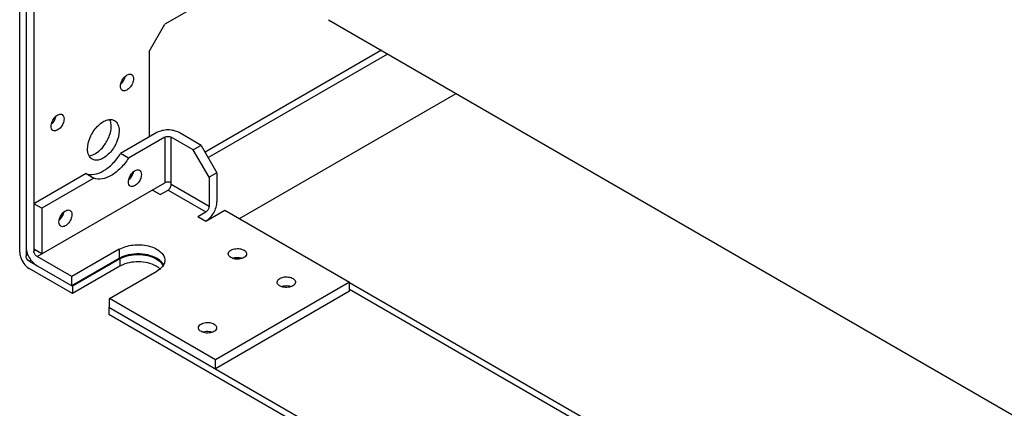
# Model space of a CAD drawing. Header units: millimetres. Extents: x 186 to 1445, y 622 to 1655.
# Tile 2 of 30: x 186 to 407, y 828 to 914. Entities that reach past the tile are written whole.
import ezdxf

# ---------------------------------------------------------------- set-up
doc = ezdxf.new("R2010")
doc.units = ezdxf.units.MM
doc.header["$LTSCALE"] = 148.057049
doc.layers.get('0').update_dxf_attribs({"linetype": 'CONTINUOUS'})

msp = doc.modelspace()

# ---------------------------------------------------------------- linework, layer by layer
at = {"color": 7, "linetype": 'CONTINUOUS'}
for p, q in [((186.31, 862.48), (186.31, 966.17)), ((187.73, 965.36), (187.73, 861.66)), ((189.5, 961.48), (189.5, 862.68)), ((228.39, 919.02), (218.84, 913.51)), ((215.3, 907.39), (218.84, 913.51)), ((255.52, 914.49), (443.19, 806.14)), ((215.3, 907.39), (215.3, 888.2)), ((267.38, 907.65), (227.86, 884.83)), ((228.56, 883.61), (268.79, 906.83)), ((235.58, 869.96), (284.11, 897.98)), ((217.07, 889.22), (208.92, 884.51)), ((226.97, 886.36), (222.02, 889.22)), ((218.84, 888.2), (210.69, 883.49)), ((218.84, 888.2), (218.84, 877.99)), ((220.25, 877.58), (220.25, 888.2)), ((225.2, 885.34), (220.25, 888.2)), ((226.97, 886.36), (225.2, 885.34)), ((228.74, 879.22), (225.2, 885.34)), ((226.97, 886.36), (230.51, 880.24)), ((210.69, 883.49), (208.92, 884.51)), ((230.51, 880.24), (228.74, 879.22)), ((230.51, 880.24), (230.51, 873.71)), ((201.18, 880.04), (189.5, 873.3)), ((190.2, 861.46), (218.84, 877.99)), ((202.95, 879.02), (191.26, 872.28)), ((201.18, 880.04), (202.95, 879.02)), ((228.74, 879.22), (228.74, 872.68)), ((217.78, 875.34), (216.01, 876.36)), ((217.78, 875.34), (219.55, 876.36)), ((219.55, 876.36), (228.03, 871.46)), ((228.74, 872.68), (220.25, 877.58)), ((191.26, 872.28), (189.5, 873.3)), ((191.26, 872.28), (191.26, 862.07)), ((226.26, 870.44), (228.03, 871.46)), ((228.03, 869.42), (232.28, 871.87)), ((232.28, 871.87), (260.21, 855.74)), ((226.26, 870.44), (228.03, 869.42)), ((191.26, 862.07), (189.5, 863.09)), ((189.85, 862.89), (189.5, 862.68)), ((208.59, 863.09), (197.98, 856.97)), ((208.59, 863.09), (208.59, 861.05)), ((188.16, 861.91), (187.73, 861.66)), ((188.43, 860.44), (188.87, 860.69)), ((188.43, 860.44), (198.16, 854.82)), ((197.98, 856.97), (190.2, 861.46)), ((208.59, 861.05), (197.98, 854.93)), ((208.76, 860.95), (198.16, 854.82)), ((208.76, 860.95), (208.76, 859.31)), ((198.16, 853.19), (188.43, 858.8)), ((208.76, 859.31), (198.16, 853.19)), ((206.47, 852.07), (217.07, 858.19)), ((197.98, 854.93), (197.98, 856.97)), ((198.16, 854.82), (198.16, 853.19)), ((260.21, 855.74), (230.15, 838.39)), ((260.21, 853.7), (260.21, 855.74)), ((405.4, 771.78), (260.21, 855.6)), ((404.1, 771.03), (260.21, 854.11)), ((206.47, 850.03), (206.47, 852.07)), ((230.15, 838.39), (206.47, 852.07)), ((260.21, 853.7), (230.15, 836.35)), ((206.47, 850.23), (206.29, 850.13)), ((206.29, 850.13), (206.29, 848.5)), ((206.29, 850.13), (580, 634.37)), ((580, 632.74), (206.29, 848.5)), ((230.15, 836.35), (230.15, 838.39))]:
    msp.add_line(p, q, dxfattribs=at)
for centre, radius, start, end in [((208.31, 881.21), 3.54, 327.6169, 335.0111), ((192.76, 872.23), 3.54, 327.6169, 335.0111), ((211.5, 854.57), 5.48, 118.0139, 119.9877)]:
    msp.add_arc(centre, radius, start, end, dxfattribs=at)
for points, knots in [([(208.91, 899.61), (208.91, 899.98), (209.11, 900.73), (209.63, 901.54), (210.18, 902.03), (210.61, 902.26), (211.02, 902.35), (211.28, 902.28), (211.38, 902.22)], [0, 0, 0, 0, 0.269896, 0.561325, 0.695465, 0.813143, 0.912854, 1, 1, 1, 1]), ([(209.03, 900.13), (209.15, 900.24), (209.58, 900.72), (209.87, 901.32), (209.98, 901.79)], [0, 0, 0, 0, 0.2471, 1, 1, 1, 1]), ([(211.8, 901.28), (211.8, 900.92), (211.6, 900.16), (211.08, 899.35), (210.53, 898.86), (210.1, 898.63), (209.69, 898.55), (209.43, 898.61), (209.33, 898.67)], [0, 0, 0, 0, 0.269896, 0.561325, 0.695465, 0.813143, 0.912854, 1, 1, 1, 1]), ([(211.38, 902.22), (211.52, 902.14), (211.76, 901.84), (211.8, 901.48), (211.8, 901.28)], [0, 0, 0, 0, 0.449157, 1, 1, 1, 1]), ([(209.33, 898.67), (209.19, 898.75), (208.95, 899.05), (208.91, 899.41), (208.91, 899.61)], [0, 0, 0, 0, 0.449157, 1, 1, 1, 1]), ([(193.35, 890.63), (193.35, 890.99), (193.55, 891.75), (194.07, 892.56), (194.63, 893.05), (195.05, 893.28), (195.46, 893.37), (195.72, 893.3), (195.82, 893.24)], [0, 0, 0, 0, 0.269896, 0.561325, 0.695465, 0.813143, 0.912854, 1, 1, 1, 1]), ([(193.48, 891.15), (193.59, 891.26), (194.02, 891.74), (194.32, 892.34), (194.42, 892.81)], [0, 0, 0, 0, 0.2471, 1, 1, 1, 1]), ([(196.25, 892.3), (196.25, 891.94), (196.05, 891.18), (195.53, 890.37), (194.97, 889.88), (194.55, 889.65), (194.13, 889.56), (193.88, 889.63), (193.77, 889.69)], [0, 0, 0, 0, 0.269896, 0.561325, 0.695465, 0.813143, 0.912854, 1, 1, 1, 1]), ([(195.82, 893.24), (195.96, 893.16), (196.2, 892.86), (196.25, 892.5), (196.25, 892.3)], [0, 0, 0, 0, 0.449157, 1, 1, 1, 1]), ([(201.52, 885.54), (201.52, 886.44), (202.01, 888.29), (203.28, 890.25), (204.63, 891.46), (205.66, 892.02), (206.67, 892.22), (207.3, 892.06), (207.55, 891.92)], [0, 0, 0, 0, 0.269871, 0.561319, 0.695462, 0.813139, 0.912853, 1, 1, 1, 1]), ([(206.82, 890.65), (206.82, 890.78), (206.8, 891.27), (206.69, 891.76), (206.54, 892.08)], [0, 0, 0, 0, 0.272008, 1, 1, 1, 1]), ([(207.55, 891.92), (207.89, 891.72), (208.47, 890.99), (208.59, 890.1), (208.59, 889.63)], [0, 0, 0, 0, 0.449223, 1, 1, 1, 1]), ([(193.77, 889.69), (193.64, 889.77), (193.4, 890.07), (193.35, 890.43), (193.35, 890.63)], [0, 0, 0, 0, 0.449157, 1, 1, 1, 1]), ([(201.82, 884.05), (202.43, 884.08), (203.76, 884.67), (205.32, 886.26), (206.46, 888.33), (206.82, 889.9), (206.82, 890.65)], [0, 0, 0, 0, 0.207124, 0.467036, 0.746149, 1, 1, 1, 1]), ([(208.59, 889.63), (208.59, 888.73), (208.1, 886.88), (206.82, 884.92), (205.47, 883.72), (204.44, 883.15), (203.43, 882.95), (202.8, 883.11), (202.55, 883.26)], [0, 0, 0, 0, 0.269871, 0.561319, 0.695462, 0.813139, 0.912853, 1, 1, 1, 1]), ([(222.02, 889.22), (221.67, 889.42), (220.85, 889.72), (219.55, 889.86), (218.24, 889.72), (217.42, 889.42), (217.07, 889.22)], [0, 0, 0, 0, 0.237241, 0.5, 0.76276, 1, 1, 1, 1]), ([(218.84, 888.2), (219.05, 888.32), (219.55, 888.42), (220.04, 888.32), (220.25, 888.2)], [0, 0, 0, 0, 0.5, 1, 1, 1, 1]), ([(202.55, 883.26), (202.21, 883.45), (201.63, 884.18), (201.52, 885.07), (201.52, 885.54)], [0, 0, 0, 0, 0.449223, 1, 1, 1, 1]), ([(201.18, 880.04), (201.74, 879.82), (203.16, 879.75), (205.23, 880.62), (207.25, 882.25), (208.4, 883.7), (208.92, 884.51)], [0, 0, 0, 0, 0.190869, 0.42174, 0.696269, 1, 1, 1, 1]), ([(210.69, 883.49), (210.17, 882.68), (209.02, 881.23), (207, 879.6), (204.92, 878.73), (203.51, 878.8), (202.95, 879.02)], [0, 0, 0, 0, 0.303731, 0.57826, 0.809131, 1, 1, 1, 1]), ([(210.67, 878.18), (210.67, 878.54), (210.87, 879.3), (211.4, 880.11), (211.95, 880.6), (212.37, 880.83), (212.79, 880.91), (213.05, 880.85), (213.15, 880.79)], [0, 0, 0, 0, 0.269896, 0.561325, 0.695465, 0.813143, 0.912854, 1, 1, 1, 1]), ([(210.8, 878.7), (210.92, 878.81), (211.34, 879.29), (211.64, 879.89), (211.75, 880.36)], [0, 0, 0, 0, 0.2471, 1, 1, 1, 1]), ([(211.75, 880.36), (211.73, 880.31), (211.68, 880.09), (211.6, 879.87), (211.52, 879.72)], [0, 0, 0, 0, 0.242764, 1, 1, 1, 1]), ([(213.15, 880.79), (213.29, 880.71), (213.52, 880.41), (213.57, 880.05), (213.57, 879.85)], [0, 0, 0, 0, 0.449157, 1, 1, 1, 1]), ([(211.1, 877.24), (210.96, 877.32), (210.72, 877.62), (210.67, 877.98), (210.67, 878.18)], [0, 0, 0, 0, 0.449157, 1, 1, 1, 1]), ([(211.3, 879.32), (211.27, 879.26), (211.12, 879.04), (210.94, 878.83), (210.8, 878.7)], [0, 0, 0, 0, 0.256234, 1, 1, 1, 1]), ([(213.57, 879.85), (213.57, 879.48), (213.37, 878.72), (212.85, 877.92), (212.29, 877.43), (211.87, 877.2), (211.46, 877.11), (211.2, 877.18), (211.1, 877.24)], [0, 0, 0, 0, 0.269896, 0.561325, 0.695465, 0.813143, 0.912854, 1, 1, 1, 1]), ([(220.25, 877.99), (220.04, 878.11), (219.55, 878.21), (219.05, 878.11), (218.84, 877.99)], [0, 0, 0, 0, 0.500001, 1, 1, 1, 1]), ([(219.55, 876.36), (219.76, 876.48), (220.09, 876.86), (220.25, 877.34), (220.25, 877.58)], [0, 0, 0, 0, 0.499998, 1, 1, 1, 1]), ([(228.03, 869.42), (228.38, 869.62), (229.05, 870.18), (229.82, 871.24), (230.36, 872.44), (230.51, 873.3), (230.51, 873.71)], [0, 0, 0, 0, 0.237239, 0.499998, 0.762758, 1, 1, 1, 1]), ([(195.12, 869.19), (195.12, 869.56), (195.32, 870.32), (195.84, 871.13), (196.39, 871.62), (196.82, 871.85), (197.23, 871.93), (197.49, 871.87), (197.59, 871.81)], [0, 0, 0, 0, 0.269896, 0.561325, 0.695465, 0.813143, 0.912854, 1, 1, 1, 1]), ([(195.24, 869.72), (195.36, 869.83), (195.79, 870.31), (196.08, 870.91), (196.19, 871.38)], [0, 0, 0, 0, 0.2471, 1, 1, 1, 1]), ([(196.19, 871.38), (196.18, 871.33), (196.12, 871.11), (196.04, 870.89), (195.97, 870.73)], [0, 0, 0, 0, 0.242764, 1, 1, 1, 1]), ([(197.59, 871.81), (197.73, 871.73), (197.97, 871.43), (198.02, 871.06), (198.02, 870.87)], [0, 0, 0, 0, 0.449157, 1, 1, 1, 1]), ([(228.74, 872.68), (228.74, 872.44), (228.57, 871.96), (228.24, 871.58), (228.03, 871.46)], [0, 0, 0, 0, 0.500002, 1, 1, 1, 1]), ([(195.54, 868.26), (195.4, 868.34), (195.16, 868.63), (195.12, 869), (195.12, 869.19)], [0, 0, 0, 0, 0.449157, 1, 1, 1, 1]), ([(195.75, 870.33), (195.71, 870.28), (195.56, 870.06), (195.39, 869.85), (195.25, 869.72)], [0, 0, 0, 0, 0.256223, 1, 1, 1, 1]), ([(198.02, 870.87), (198.02, 870.5), (197.81, 869.74), (197.29, 868.94), (196.74, 868.44), (196.32, 868.21), (195.9, 868.13), (195.64, 868.2), (195.54, 868.26)], [0, 0, 0, 0, 0.269896, 0.561325, 0.695465, 0.813143, 0.912854, 1, 1, 1, 1]), ([(187.73, 863.7), (187.73, 863.3), (187.88, 862.44), (188.41, 861.24), (189.19, 860.18), (189.85, 859.62), (190.2, 859.42)], [0, 0, 0, 0, 0.237241, 0.500001, 0.76276, 1, 1, 1, 1]), ([(190.2, 861.46), (189.99, 861.58), (189.66, 861.96), (189.5, 862.44), (189.5, 862.68)], [0, 0, 0, 0, 0.499999, 1, 1, 1, 1]), ([(208.59, 863.09), (209.52, 863.63), (211.73, 864.23), (214.54, 864.09), (216.6, 863.4), (217.8, 862.66), (218.62, 861.74), (218.83, 860.99), (218.83, 860.64)], [0, 0, 0, 0, 0.269868, 0.56132, 0.695463, 0.81314, 0.912854, 1, 1, 1, 1]), ([(233.05, 862.07), (233.05, 862.23), (233.19, 862.59), (233.48, 862.81), (233.65, 862.91)], [0, 0, 0, 0, 0.449157, 1, 1, 1, 1]), ([(233.65, 862.91), (233.97, 863.09), (234.73, 863.3), (235.69, 863.25), (236.39, 863.01), (236.8, 862.76), (237.08, 862.44), (237.15, 862.19), (237.15, 862.07)], [0, 0, 0, 0, 0.269896, 0.561326, 0.695466, 0.813145, 0.912856, 1, 1, 1, 1]), ([(186.31, 862.48), (186.31, 862.13), (186.57, 860.7), (187.48, 859.35), (188.43, 858.8)], [0, 0, 0, 0, 0.24072, 1, 1, 1, 1]), ([(217.56, 860.73), (216.99, 861.16), (215.55, 861.8), (213.19, 862.15), (210.77, 861.96), (209.24, 861.43), (208.59, 861.05)], [0, 0, 0, 0, 0.22918, 0.491654, 0.758742, 1, 1, 1, 1]), ([(208.76, 860.95), (209.97, 861.64), (212.83, 862.2), (215.69, 861.64), (216.9, 860.95)], [0, 0, 0, 0, 0.499999, 1, 1, 1, 1]), ([(218.14, 860.21), (218.1, 860.26), (217.92, 860.45), (217.72, 860.61), (217.56, 860.73)], [0, 0, 0, 0, 0.240657, 1, 1, 1, 1]), ([(218.83, 860.64), (218.83, 860.56), (218.81, 860.2), (218.69, 859.86), (218.56, 859.62)], [0, 0, 0, 0, 0.244408, 1, 1, 1, 1]), ([(236.55, 861.23), (236.24, 861.05), (235.48, 860.85), (234.52, 860.89), (233.82, 861.13), (233.4, 861.38), (233.13, 861.7), (233.05, 861.95), (233.05, 862.07)], [0, 0, 0, 0, 0.269896, 0.561326, 0.695466, 0.813145, 0.912856, 1, 1, 1, 1]), ([(236.04, 861.08), (235.88, 861.13), (235.25, 861.26), (234.59, 861.21), (234.12, 861.07)], [0, 0, 0, 0, 0.247101, 1, 1, 1, 1]), ([(237.15, 862.07), (237.15, 861.91), (237.01, 861.55), (236.72, 861.33), (236.55, 861.23)], [0, 0, 0, 0, 0.449157, 1, 1, 1, 1]), ([(216.9, 859.31), (215.72, 859.99), (212.93, 860.55), (210.14, 860.05), (208.93, 859.41)], [0, 0, 0, 0, 0.497409, 1, 1, 1, 1]), ([(218.56, 859.62), (218.49, 859.48), (218.11, 858.9), (217.54, 858.46), (217.07, 858.19)], [0, 0, 0, 0, 0.225898, 1, 1, 1, 1]), ([(218.59, 859.56), (218.57, 859.62), (218.44, 859.85), (218.28, 860.06), (218.14, 860.21)], [0, 0, 0, 0, 0.240328, 1, 1, 1, 1]), ([(244.01, 855.74), (244.01, 855.9), (244.15, 856.26), (244.44, 856.48), (244.61, 856.58)], [0, 0, 0, 0, 0.449157, 1, 1, 1, 1]), ([(244.61, 856.58), (244.93, 856.76), (245.69, 856.97), (246.65, 856.92), (247.35, 856.68), (247.76, 856.43), (248.04, 856.12), (248.11, 855.86), (248.11, 855.74)], [0, 0, 0, 0, 0.269896, 0.561326, 0.695466, 0.813145, 0.912856, 1, 1, 1, 1]), ([(247.51, 854.91), (247.2, 854.72), (246.44, 854.52), (245.48, 854.57), (244.78, 854.8), (244.36, 855.05), (244.09, 855.37), (244.01, 855.62), (244.01, 855.74)], [0, 0, 0, 0, 0.269896, 0.561326, 0.695466, 0.813145, 0.912856, 1, 1, 1, 1]), ([(247, 854.76), (246.84, 854.8), (246.22, 854.93), (245.55, 854.89), (245.09, 854.74)], [0, 0, 0, 0, 0.247101, 1, 1, 1, 1]), ([(248.11, 855.74), (248.11, 855.58), (247.97, 855.23), (247.68, 855), (247.51, 854.91)], [0, 0, 0, 0, 0.449157, 1, 1, 1, 1]), ([(226.34, 845.54), (226.34, 845.7), (226.48, 846.05), (226.77, 846.28), (226.94, 846.37)], [0, 0, 0, 0, 0.449157, 1, 1, 1, 1]), ([(229.84, 844.7), (229.52, 844.52), (228.76, 844.31), (227.8, 844.36), (227.1, 844.59), (226.69, 844.85), (226.41, 845.16), (226.34, 845.42), (226.34, 845.54)], [0, 0, 0, 0, 0.269896, 0.561326, 0.695466, 0.813145, 0.912856, 1, 1, 1, 1]), ([(226.94, 846.37), (227.25, 846.56), (228.01, 846.76), (228.97, 846.71), (229.67, 846.48), (230.09, 846.23), (230.36, 845.91), (230.44, 845.65), (230.44, 845.54)], [0, 0, 0, 0, 0.269896, 0.561326, 0.695466, 0.813145, 0.912856, 1, 1, 1, 1]), ([(230.44, 845.54), (230.44, 845.38), (230.3, 845.02), (230.01, 844.8), (229.84, 844.7)], [0, 0, 0, 0, 0.449157, 1, 1, 1, 1]), ([(229.32, 844.55), (229.17, 844.59), (228.54, 844.72), (227.87, 844.68), (227.41, 844.54)], [0, 0, 0, 0, 0.247101, 1, 1, 1, 1])]:
    msp.add_open_spline(points, degree=3, knots=knots, dxfattribs=at)
for points in [[(188.43, 860.44), (188.03, 860.67), (187.73, 861.19), (187.73, 861.66)], [(216.9, 860.95), (217.34, 860.69), (217.75, 860.37), (218.06, 859.97)], [(217.83, 858.6), (217.56, 858.88), (217.24, 859.12), (216.9, 859.31)], [(218.06, 859.97), (218.24, 859.76), (218.38, 859.51), (218.47, 859.25)]]:
    msp.add_open_spline(points, degree=3, dxfattribs=at)

doc.saveas('drawing.dxf')
